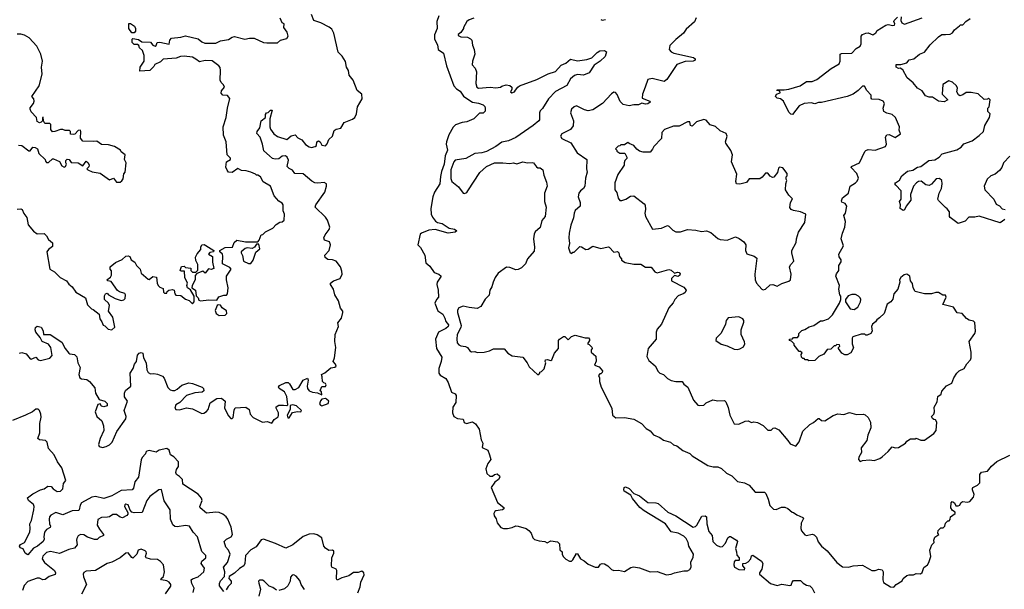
# Model space of a CAD drawing. Extents: x 2380107 to 2585170, y 384273 to 546161.
# Tile 7 of 256: x 2392375 to 2400810, y 457055 to 461931. Entities that reach past the tile are written whole.
import ezdxf

# ---------------------------------------------------------------- set-up
doc = ezdxf.new("R2010")
doc.units = 0

msp = doc.modelspace()

# ---------------------------------------------------------------- linework, layer by layer
at = {"layer": '0CON05XD'}
for points in [[(2393064.4, 458345.6), (2393050, 458295), (2393056.4, 458276.4), (2393085, 458270), (2393115, 458276), (2393145, 458290.8), (2393168.1, 458315), (2393207.8, 458405), (2393284, 458515), (2393286.2, 458535), (2393270.8, 458585), (2393297.5, 458665), (2393273.5, 458703.5), (2393271.8, 458735), (2393282.6, 458757.4), (2393327.5, 458795), (2393322.2, 458905), (2393348.6, 458945), (2393358.9, 458981.1), (2393375.8, 459005), (2393385, 459060), (2393397.5, 459075), (2393415, 459083.3), (2393430, 459075), (2393436.7, 459035), (2393458.8, 458995), (2393464.6, 458935), (2393475, 458910.8), (2393495, 458900), (2393525, 458902.5), (2393555, 458896), (2393598.5, 458878.5), (2393611.7, 458861.7), (2393645, 458783.3), (2393663.6, 458763.6), (2393685, 458755.8), (2393705, 458757.5), (2393725, 458767.5), (2393765, 458803.8), (2393825, 458821.2), (2393855, 458816), (2393939.2, 458785), (2393949.2, 458775), (2393953.3, 458755), (2393938, 458742), (2393875, 458736.2), (2393805, 458713.8), (2393747.3, 458652.7), (2393712.5, 458635), (2393703.3, 458605), (2393714.2, 458594.2), (2393745, 458592), (2393805, 458608), (2393855, 458599.2), (2393935, 458560.8), (2393953.9, 458563.9), (2393975, 458576.2), (2393990, 458595), (2394008.3, 458651.7), (2394065, 458687.1), (2394105, 458691.2), (2394136.2, 458665), (2394130.6, 458605), (2394165, 458540), (2394185, 458517.5), (2394195, 458517.5), (2394203.6, 458526.4), (2394211.7, 458588.3), (2394221.7, 458608.3), (2394313.6, 458613.6), (2394342.5, 458595), (2394348.8, 458555), (2394375, 458526), (2394455, 458486.2), (2394495, 458491.2), (2394535, 458476.7), (2394555, 458507.5), (2394588.8, 458531.2), (2394593.3, 458545), (2394593.8, 458565), (2394572.5, 458605), (2394571.7, 458618.3), (2394595, 458632), (2394635, 458630), (2394665, 458627.5), (2394672.5, 458635), (2394663.5, 458705), (2394645, 458744), (2394597.5, 458775), (2394593.6, 458786.4), (2394601.7, 458798.3), (2394654.2, 458825.8), (2394675, 458824), (2394687.5, 458815), (2394715, 458765.8), (2394735, 458764.4), (2394766.2, 458783.8), (2394803.3, 458845), (2394841.7, 458861.7), (2394847.5, 458845), (2394838.8, 458795), (2394841.2, 458775), (2394853.8, 458755), (2394885, 458741.2), (2394926.7, 458736.7), (2394965, 458720), (2394960, 458745), (2394950, 458755), (2394960, 458785), (2394965, 458790), (2394995, 458790), (2395000, 458805), (2394996.4, 458816.4), (2394981.7, 458821.7), (2394970, 458835), (2394967.5, 458875), (2394960, 458895), (2394990.7, 458909.3), (2395039.3, 458950.7), (2395075, 458956.7), (2395086.7, 458965), (2395082, 458982), (2395060, 459005), (2395073, 459037), (2395084, 459125), (2395076.1, 459176.1), (2395078, 459235), (2395106.1, 459303.9), (2395101.2, 459335), (2395132.5, 459375), (2395143.3, 459425), (2395142.5, 459435), (2395122.5, 459462.5), (2395105.8, 459525), (2395073.8, 459575), (2395063, 459623), (2395038.8, 459665), (2395036.7, 459675), (2395063.3, 459695), (2395120, 459715), (2395136.6, 459753.4), (2395135, 459777.5), (2395124.4, 459814.4), (2395085, 459864.2), (2395054.1, 459875.9), (2395015, 459877.5), (2394990.8, 459895), (2394988.8, 459915), (2395025.7, 459955), (2395038.1, 460005), (2395028.8, 460028.8), (2394986.7, 460045), (2394982, 460065), (2394991.4, 460088.6), (2395027.1, 460135), (2395031.9, 460155), (2395010.9, 460215), (2394995, 460240.6), (2394907.8, 460325), (2394911.5, 460345), (2394988.1, 460455), (2395004, 460505), (2395003.8, 460525), (2394985, 460537.5), (2394928.1, 460531.9), (2394905, 460535.6), (2394878.6, 460548.6), (2394805, 460610.5), (2394733.3, 460615), (2394713.2, 460643.2), (2394685, 460657.1), (2394667.5, 460675), (2394678.3, 460728.3), (2394666.7, 460755), (2394652.5, 460765), (2394625, 460763.8), (2394595, 460738.8), (2394565, 460736), (2394541.7, 460741.7), (2394516.4, 460766.4), (2394467.7, 460807.7), (2394456.4, 460866.4), (2394435.9, 460925.9), (2394407, 460957), (2394410, 460975), (2394431.2, 461005), (2394443.8, 461065), (2394480, 461095), (2394480.7, 461119.3), (2394490, 461135), (2394502.5, 461137.5), (2394525, 461157.5), (2394537, 461157), (2394518.3, 461081.7), (2394518.8, 461015), (2394523.8, 460995), (2394553.8, 460955), (2394582.6, 460932.6), (2394663.6, 460906.4), (2394701.7, 460938.3), (2394734.3, 460944.3), (2394759.4, 460919.4), (2394791.4, 460901.4), (2394822.6, 460862.6), (2394855, 460842.5), (2394875, 460838), (2394907.5, 460845), (2394916.7, 460855), (2394920, 460885), (2394935, 460893.8), (2394950, 460885), (2394965, 460857.5), (2394995, 460852.5), (2395010.7, 460869.3), (2395023.2, 460906.8), (2395054, 460935), (2395068.3, 460981.7), (2395085, 460993.3), (2395126.1, 461003.9), (2395155, 461050), (2395225, 461078.8), (2395246.7, 461095), (2395261.2, 461125), (2395268, 461185), (2395310, 461255), (2395305, 461292.5), (2395266, 461325), (2395232.5, 461415), (2395196.7, 461456.7), (2395191.2, 461495), (2395175.9, 461525.9), (2395165, 461572.5), (2395138.8, 461618.8), (2395104.1, 461654.1), (2395065.6, 461815), (2395050, 461850), (2395027.5, 461867.5), (2394955, 461903.3), (2394895, 461924), (2394874.6, 461975)], [(2392355, 460310), (2392385, 460312.5), (2392397.5, 460305), (2392411.7, 460271.7), (2392436.8, 460236.8), (2392448.8, 460175), (2392495, 460120), (2392525, 460097.5), (2392585, 460100), (2392605, 460080), (2392620.7, 460050.7), (2392655, 460020), (2392655, 459990), (2392622.5, 459965), (2392607.5, 459945), (2392633.3, 459795), (2392674.1, 459774.1), (2392722.5, 459725), (2392775, 459696.7), (2392795, 459667.5), (2392824.1, 459644.1), (2392855, 459597.5), (2392939.3, 459549.3), (2392955, 459490), (2392990, 459455), (2393005, 459450), (2393055, 459410), (2393061.2, 459371.2), (2393080, 459345), (2393090, 459315), (2393105, 459310), (2393133, 459283), (2393165, 459277.5), (2393191.7, 459298.3), (2393173.3, 459385), (2393137.5, 459435), (2393143.3, 459485), (2393136.7, 459505), (2393102.5, 459535), (2393103, 459567), (2393110, 459585), (2393125, 459590), (2393137, 459577), (2393193.9, 459543.9), (2393245, 459526.7), (2393266.1, 459533.9), (2393277.5, 459545), (2393282.5, 459575), (2393275, 459587.5), (2393231.2, 459601.2), (2393213.6, 459613.6), (2393159.3, 459689.3), (2393130, 459695), (2393122.5, 459705), (2393153, 459727), (2393162.5, 459745), (2393161.7, 459781.7), (2393150, 459795), (2393150, 459815), (2393195, 459852.5), (2393253, 459877), (2393285, 459907.5), (2393305, 459910), (2393317.5, 459905), (2393330, 459875), (2393362.5, 459855), (2393376.4, 459826.4), (2393407.5, 459795), (2393415, 459760), (2393475, 459710), (2393485, 459707.5), (2393515, 459732.5), (2393546.4, 459726.4), (2393552.5, 459675), (2393562.5, 459655), (2393575, 459642.5), (2393605, 459630), (2393608.3, 459598.3), (2393615, 459590), (2393635, 459590), (2393640, 459605), (2393653, 459617), (2393685, 459622.5), (2393697.5, 459615), (2393703, 459583), (2393711.7, 459571.7), (2393755, 459570), (2393795, 459540), (2393828.3, 459528.3), (2393855, 459500), (2393870, 459515), (2393870, 459565), (2393838.3, 459618.3), (2393812.5, 459635), (2393807.5, 459655), (2393813.3, 459675), (2393791.2, 459725), (2393788.3, 459778.3), (2393758.3, 459778.3), (2393750, 459785), (2393761.7, 459818.3), (2393785, 459820), (2393795, 459810), (2393840, 459805), (2393840, 459785), (2393855, 459770), (2393885, 459770), (2393895, 459780), (2393900, 459785), (2393902.5, 459835), (2393885, 459870), (2393880.7, 459899.3), (2393895, 459927.5), (2393927, 459963), (2393927.5, 459985), (2393937, 460003), (2393955, 460006.2), (2393969.5, 459999.5), (2394037.5, 459955), (2394037, 459943), (2394003, 459937), (2393992.5, 459925), (2394027.5, 459905), (2394027.5, 459855), (2394038.3, 459801.7), (2394015, 459792.5), (2393993, 459797), (2393965, 459760), (2393945, 459777.5), (2393891.7, 459758.3), (2393878.3, 459741.7), (2393877.5, 459705), (2393852.5, 459655), (2393850, 459635), (2393882.5, 459615), (2393888.3, 459568.3), (2393905, 459550), (2393910.7, 459530.7), (2393923.6, 459523.6), (2393995, 459532.5), (2394065, 459530), (2394081.2, 459558.8), (2394125, 459573.3), (2394148.3, 459571.7), (2394156.7, 459585), (2394160, 459635), (2394146.2, 459705), (2394146.7, 459735), (2394186.7, 459795), (2394175, 459810), (2394111.7, 459841.7), (2394116.4, 459906.4), (2394112.5, 459925), (2394090, 459945), (2394090, 459955), (2394135, 459980), (2394197, 459983), (2394212.5, 460025), (2394235, 460042.5), (2394308.3, 460028.3), (2394415, 460030), (2394426.7, 460043.3), (2394445, 460090), (2394458.3, 460091.7), (2394480, 460115), (2394543, 460147), (2394571.7, 460178.3), (2394605, 460197.5), (2394625, 460200), (2394640, 460215), (2394642.5, 460265), (2394632.5, 460295), (2394632.5, 460345), (2394625, 460360), (2394595, 460377.5), (2394555, 460422.5), (2394522.5, 460505), (2394462.3, 460542.3), (2394437.5, 460585), (2394415, 460600), (2394405, 460600), (2394395, 460610), (2394356.4, 460626.4), (2394315, 460637.5), (2394275, 460640), (2394245, 460657.5), (2394195, 460622.5), (2394165, 460626.7), (2394151.7, 460641.7), (2394141.7, 460668.3), (2394146.7, 460713.3), (2394180, 460735), (2394180, 460745), (2394153.3, 460773.3), (2394143, 460887), (2394122.3, 460942.3), (2394118.6, 461015), (2394144.3, 461095), (2394155.7, 461174.3), (2394176.4, 461256.4), (2394155, 461283.3), (2394115, 461286.2), (2394101.7, 461301.7), (2394105, 461322.5), (2394130, 461355), (2394120, 461375), (2394100, 461395), (2394093.3, 461415), (2394096.7, 461495), (2394091.7, 461521.7), (2394082.5, 461535), (2394025, 461578.8), (2393965, 461581.2), (2393915, 461570), (2393885, 461593.8), (2393855, 461610), (2393785, 461618), (2393753.6, 461616.4), (2393715, 461601.2), (2393605, 461592.5), (2393580.7, 461569.3), (2393533.6, 461546.4), (2393525, 461530), (2393490, 461495), (2393405, 461490), (2393407.5, 461525), (2393442.5, 461575), (2393442.5, 461625), (2393427, 461667), (2393401.7, 461691.7), (2393395, 461710), (2393385, 461720), (2393355, 461720), (2393340, 461735), (2393340, 461765), (2393345, 461770), (2393391.7, 461761.7), (2393420.7, 461740.7), (2393495, 461740), (2393515, 461712.5), (2393535, 461703.3), (2393545, 461710), (2393553.8, 461736.2), (2393575, 461738.8), (2393655, 461722.5), (2393661.2, 461755), (2393675, 461772.5), (2393755, 461781.2), (2393795, 461793.8), (2393905, 461768), (2393935, 461742), (2393961.7, 461731.7), (2394055, 461730), (2394095, 461750.6), (2394165, 461761.9), (2394195, 461782.2), (2394215, 461787.5), (2394305, 461765.7), (2394344.3, 461774.3), (2394385, 461774), (2394465, 461737.5), (2394492.3, 461732.3), (2394585, 461733.8), (2394610, 461755), (2394665, 461770), (2394675, 461790), (2394666.2, 461825), (2394637.5, 461865), (2394640, 461895), (2394623.9, 461903.9), (2394606.7, 461945)], [(2393355, 461820), (2393335, 461820), (2393310, 461855), (2393311.7, 461898.3), (2393325, 461900), (2393357.5, 461875), (2393366.2, 461855), (2393366.7, 461833.3), (2393355, 461820)], [(2395964.5, 461965), (2395949.5, 461915), (2395952.5, 461855), (2395928.8, 461801.2), (2395927.5, 461765), (2395954, 461715), (2395959.2, 461675), (2396006, 461645), (2396030.8, 461535), (2396094.4, 461364.4), (2396118.3, 461338.3), (2396149.3, 461319.3), (2396177.9, 461277.9), (2396215, 461250), (2396255, 461224.2), (2396306.1, 461216.1), (2396345, 461202.5), (2396358.8, 461188.8), (2396362.5, 461175), (2396361.7, 461148.3), (2396345, 461130), (2396315, 461130), (2396265, 461083.3), (2396205, 461056.2), (2396165, 461051.2), (2396108.3, 461031.7), (2396087.9, 461012.1), (2396051.1, 460945), (2396032.2, 460885), (2396030, 460865), (2396040.5, 460815), (2396020.9, 460765), (2396011.8, 460695), (2395987.4, 460632.6), (2395981.2, 460588.8), (2395973.3, 460526.7), (2395929.4, 460455), (2395914.6, 460415.4), (2395896.7, 460315), (2395900, 460265), (2395910.4, 460240.4), (2395936.9, 460206.9), (2395955.6, 460195.6), (2395995, 460185.8), (2396055, 460146.2), (2396098.8, 460138.8), (2396120, 460125), (2396105, 460113.3), (2396045, 460103.8), (2395935, 460136), (2395879.5, 460130.5), (2395817.5, 460105), (2395806.7, 460095), (2395786.7, 460005), (2395809.7, 459979.7), (2395845.7, 459915), (2395855, 459850), (2395890, 459820), (2395925.8, 459765.8), (2395965, 459754), (2395986.7, 459735), (2395951.1, 459685), (2395948.5, 459665), (2395961.5, 459615), (2395963.8, 459556.2), (2395944.5, 459535.5), (2395932.7, 459505), (2395957.4, 459437.4), (2396000.6, 459410.6), (2396016.4, 459376.4), (2396025, 459346.2), (2396048.1, 459318.1), (2396046.9, 459305), (2396025, 459286.5), (2395962.9, 459257.1), (2395938.2, 459195), (2395945.5, 459115), (2395991.9, 459041.9), (2395987.2, 459005), (2395965.8, 458945), (2395967.3, 458905), (2395978.6, 458888.6), (2396025, 458860.5), (2396044.7, 458825), (2396073.4, 458743.4), (2396106.9, 458726.9), (2396115.3, 458715.3), (2396111.5, 458655), (2396084.6, 458615), (2396082.7, 458565), (2396093, 458533), (2396125, 458515.8), (2396175, 458510), (2396183.6, 458483.6), (2396203.6, 458473.6), (2396255, 458487.5), (2396281.2, 458471.2), (2396310, 458425), (2396328.8, 458335), (2396342.5, 458305), (2396338.3, 458268.3), (2396386.7, 458245), (2396401.2, 458205), (2396410, 458165), (2396385, 458132.5), (2396368.8, 458085), (2396377.5, 458045), (2396404.2, 458024.2), (2396425, 458022.5), (2396441.7, 458038.3), (2396465, 458043.8), (2396486, 458025), (2396487.5, 458015), (2396477.5, 457995), (2396446.8, 457973.2), (2396414.3, 457925), (2396468.6, 457798.6), (2396523.3, 457755), (2396523.3, 457745), (2396512.5, 457735), (2396455, 457726), (2396445, 457721.2), (2396436, 457705), (2396438.8, 457685), (2396457.7, 457657.7), (2396466.2, 457625), (2396496.7, 457585), (2396520, 457575), (2396554.2, 457574.2), (2396595, 457582.5), (2396625, 457598), (2396645, 457595.7), (2396713.9, 457573.9), (2396737.3, 457557.3), (2396756.7, 457535), (2396770, 457495), (2396785, 457482.5), (2396825, 457469.2), (2396875, 457463.8), (2396895, 457453.3), (2396925, 457470), (2396981.7, 457461.7), (2397000, 457445), (2397003, 457393), (2397022.5, 457375), (2397022, 457355), (2397030, 457335), (2397055, 457312), (2397085, 457296.2), (2397103.3, 457296.7), (2397113.9, 457306.1), (2397145, 457360), (2397155, 457357.5), (2397180, 457315), (2397209.7, 457299.7), (2397245, 457270), (2397305, 457243.3), (2397335, 457244), (2397350, 457270), (2397365, 457276.2), (2397385, 457273.8), (2397413.8, 457255), (2397445.5, 457225.5), (2397465, 457217.1), (2397505, 457217.5), (2397555, 457208), (2397609.3, 457240.7), (2397633.9, 457246.1), (2397685, 457239.2), (2397776.1, 457203.9), (2397835, 457207.5), (2397915, 457180), (2397956.4, 457183.6), (2397985, 457196.7), (2398065, 457212.5), (2398096.4, 457213.6), (2398116.4, 457223.6), (2398127.5, 457245), (2398123.6, 457286.4), (2398145, 457330), (2398146.7, 457355), (2398106.7, 457425), (2398101.2, 457455), (2398085, 457490), (2398065, 457508.8), (2398017.5, 457535), (2397955, 457547.5), (2397907.5, 457615), (2397725, 457726.2), (2397688.8, 457755), (2397625, 457833.3), (2397610, 457860), (2397554.2, 457894.2), (2397550, 457905), (2397553, 457927), (2397565, 457932.5), (2397595, 457916.7), (2397637.5, 457875), (2397666.2, 457863.8), (2397685.4, 457855.4), (2397755, 457798), (2397825, 457796.2), (2397845, 457788.8), (2397926.4, 457716.4), (2397995, 457684), (2398145, 457587.5), (2398165, 457592), (2398175.6, 457604.4), (2398218.3, 457681.7), (2398247.5, 457685), (2398258.8, 457675), (2398261.2, 457615), (2398280, 457550), (2398307.5, 457515), (2398314.1, 457464.1), (2398345, 457433.3), (2398375, 457417.5), (2398395, 457422.5), (2398420.5, 457449.5), (2398442.5, 457495), (2398455, 457506.7), (2398465, 457506.7), (2398515, 457476.7), (2398523.3, 457465), (2398506, 457405), (2398516.7, 457375), (2398518.3, 457348.3), (2398540, 457325), (2398540, 457305), (2398535, 457300), (2398505, 457300), (2398495, 457290), (2398492.5, 457265), (2398500, 457245), (2398535, 457223.3), (2398585, 457222.5), (2398587.5, 457235), (2398570, 457255), (2398570, 457275), (2398595, 457277.5), (2398615, 457290), (2398638.8, 457315), (2398645, 457340), (2398657, 457347), (2398730, 457295), (2398742.5, 457275), (2398731.7, 457228.3), (2398712.5, 457195), (2398713.8, 457185), (2398807.5, 457105), (2398865, 457088), (2398905, 457100), (2398973, 457087), (2398985, 457090), (2398993, 457117), (2399005, 457130), (2399065, 457130), (2399086.4, 457106.4), (2399115, 457090), (2399145, 457083.3), (2399165, 457063.3), (2399183.8, 457025)], [(2396265, 461945.8), (2396225, 461931.2), (2396206.7, 461915), (2396177.5, 461865), (2396177.5, 461855), (2396155, 461822.5), (2396132.5, 461805), (2396132.5, 461795), (2396155, 461783.8), (2396211.7, 461781.7), (2396238.3, 461768.3), (2396250, 461755), (2396254.1, 461714.1), (2396270, 461675), (2396274, 461635), (2396253.3, 461575), (2396252.5, 461545), (2396276.1, 461516.1), (2396289.2, 461485), (2396281.5, 461385), (2396292.4, 461352.4), (2396305, 461344.4), (2396405, 461352.5), (2396455, 461348.8), (2396495, 461353.8), (2396506.4, 461363.6), (2396543, 461373), (2396575, 461367.5), (2396590, 461355), (2396592.5, 461335), (2396580, 461315), (2396590, 461305), (2396615, 461313.3), (2396623, 461327), (2396642.5, 461355), (2396656.1, 461363.9), (2396805, 461419.2), (2396902.4, 461467.6), (2396965, 461486.9), (2397015, 461540.8), (2397055, 461559.2), (2397095, 461592), (2397155, 461580), (2397235, 461590), (2397275.4, 461604.6), (2397320.9, 461649.1), (2397345, 461664.2), (2397386.2, 461666.2), (2397402.5, 461655), (2397390, 461615), (2397348.8, 461575), (2397297.9, 461542.1), (2397253, 461477), (2397205, 461457.5), (2397155, 461462.9), (2397126.8, 461453.2), (2397094.2, 461425), (2397061.7, 461368.3), (2396965, 461317.5), (2396906.2, 461255), (2396855, 461170), (2396835, 461150), (2396827.5, 461135), (2396827.5, 461075), (2396822.5, 461065), (2396774, 461026), (2396625, 460922), (2396562.5, 460895), (2396507, 460883), (2396454.4, 460845.6), (2396375, 460804.2), (2396335, 460792), (2396274.2, 460785.8), (2396197, 460743), (2396105, 460728), (2396093.5, 460715), (2396068.5, 460645), (2396067.9, 460572.1), (2396077.1, 460545), (2396135, 460500), (2396175, 460447.5), (2396185, 460443.3), (2396205, 460453.3), (2396215, 460466.7), (2396315.8, 460624.2), (2396375, 460673.8), (2396442.5, 460705), (2396515, 460707.1), (2396575, 460700), (2396605, 460706.2), (2396635, 460697.5), (2396685, 460715.8), (2396725, 460706.2), (2396765, 460710), (2396777.5, 460705), (2396801.7, 460671.7), (2396815, 460663.3), (2396835, 460662.5), (2396856.7, 460645), (2396865, 460600), (2396889.3, 460539.3), (2396892.5, 460505), (2396871.2, 460445), (2396870, 460375), (2396886.2, 460325), (2396877.5, 460245), (2396848.3, 460211.7), (2396835, 460152.5), (2396792.5, 460115), (2396783.3, 460095), (2396776.7, 460055), (2396786.7, 459985), (2396781.7, 459948.3), (2396726.7, 459885), (2396708.8, 459841.2), (2396675, 459807.5), (2396645, 459793.3), (2396625, 459791.2), (2396575, 459810), (2396545, 459812), (2396475, 459760), (2396448.6, 459725), (2396430, 459685), (2396421.2, 459645), (2396403.8, 459615), (2396397.7, 459572.3), (2396361.7, 459538.3), (2396325, 459476.7), (2396295, 459460), (2396225, 459466), (2396175, 459478), (2396137.5, 459465), (2396126.7, 459445), (2396126, 459425), (2396156.8, 459313.2), (2396154.3, 459295), (2396124.3, 459235), (2396118.8, 459195), (2396123.3, 459165), (2396138.3, 459148.3), (2396155, 459138.8), (2396195, 459133.3), (2396212.5, 459125), (2396232.5, 459095), (2396245, 459086.7), (2396275, 459090), (2396295, 459082.5), (2396355, 459083.8), (2396400, 459095), (2396435, 459112.5), (2396525, 459113.3), (2396556.1, 459076.1), (2396593, 459053), (2396685, 459042.5), (2396723.6, 458993.6), (2396740.7, 458960.7), (2396815, 458890), (2396830, 458905), (2396830, 458915), (2396845, 458920), (2396867, 458943), (2396882.5, 458995), (2396877.5, 459005), (2396880.7, 459019.3), (2396895, 459022.5), (2396925, 459012.5), (2396935, 459020), (2396957.5, 459075), (2396990, 459115), (2396990, 459185), (2397000, 459195), (2397035, 459220), (2397045, 459220), (2397075, 459190), (2397101.7, 459218.3), (2397135, 459230), (2397218.3, 459208.3), (2397247, 459207), (2397257, 459197), (2397257.5, 459185), (2397240, 459155), (2397255, 459150), (2397277, 459127), (2397280, 459115), (2397270, 459105), (2397270, 459085), (2397311.7, 459051.7), (2397313, 459007), (2397300, 458975), (2397339.3, 458959.3), (2397366.7, 458925), (2397365, 458910), (2397355, 458900), (2397345, 458900), (2397332.5, 458885), (2397342.5, 458865), (2397343.6, 458833.6), (2397356, 458785), (2397447.5, 458605), (2397452.5, 458545), (2397483.3, 458523.3)], [(2398171.7, 461948.3), (2398156.4, 461913.6), (2398085, 461850), (2398063, 461817), (2397995, 461762.5), (2397945, 461710), (2397940, 461675), (2397957, 461657), (2397980, 461645), (2398146.6, 461606.6), (2398162, 461595), (2398162, 461585), (2398144.4, 461575.6), (2398075, 461572.5), (2398005, 461547.5), (2397919.3, 461420.7), (2397895, 461402.5), (2397793, 461427), (2397755, 461420), (2397732.5, 461355), (2397710, 461295), (2397708.3, 461258.3), (2397773.3, 461235), (2397775.8, 461225), (2397755, 461211.9), (2397735, 461208.6), (2397705, 461217.5), (2397675, 461201.1), (2397635, 461203.1), (2397595, 461192.9), (2397545.9, 461205.9), (2397520, 461230), (2397495, 461290), (2397478.3, 461308.3), (2397465, 461310), (2397444.1, 461295.9), (2397366.7, 461215), (2397285, 461158.8), (2397245, 461151.2), (2397215, 461158.8), (2397145, 461193.3), (2397125, 461186.7), (2397101.2, 461165), (2397093.8, 461135), (2397118.8, 461065), (2397117.7, 461022.3), (2397095, 460990), (2397020, 460955), (2397007.5, 460935), (2397020, 460915), (2397098, 460878), (2397152.3, 460792.3), (2397233.3, 460735), (2397230, 460655), (2397236.7, 460625), (2397221.4, 460575), (2397215.9, 460505.9), (2397205, 460486.2), (2397180, 460465)], [(2397180, 460465), (2397165.8, 460445), (2397159.2, 460415), (2397176.2, 460365), (2397176, 460335), (2397135, 460297.5), (2397124.2, 460275.8), (2397120, 460235), (2397097.3, 460172.7), (2397082.5, 460105), (2397079.2, 460065), (2397086.2, 460015), (2397077, 459977), (2397090, 459935), (2397105, 459930), (2397115, 459940), (2397125, 459940), (2397175, 459988.8), (2397188, 459988), (2397225, 459963.3), (2397245, 459966.7), (2397285, 459992.5), (2397355, 459972.5), (2397416.1, 459986.1), (2397425, 459983.3), (2397465, 459940), (2397496.4, 459946.4), (2397506.7, 459935), (2397513, 459903), (2397530, 459885), (2397531.7, 459871.7), (2397563, 459853), (2397635, 459837.5), (2397695, 459837.5), (2397735, 459812.5), (2397785, 459812.5), (2397815, 459772.5), (2397835, 459763.3), (2397935, 459792.5), (2397955, 459787.5), (2397985, 459760), (2398010.7, 459769.3), (2398025, 459766.7), (2398032.5, 459755), (2398030, 459745), (2398015, 459732.5), (2397985, 459740), (2397960, 459715), (2397960, 459695), (2398065, 459642.5), (2398083.8, 459615), (2398076.2, 459595), (2398065, 459586.2), (2398015, 459567.5), (2397987.5, 459535), (2397973.3, 459506.7), (2397937.5, 459465), (2397872.5, 459325), (2397837.3, 459282.7), (2397828, 459255), (2397827.5, 459195), (2397758.8, 459115), (2397747, 459047), (2397765, 459012.5), (2397819.3, 458969.3), (2397845, 458920), (2397860, 458905), (2397890, 458895), (2397925, 458860), (2397955, 458842.5), (2397995, 458832.5), (2398050, 458835), (2398065, 458810), (2398100, 458785), (2398147.5, 458675), (2398185, 458632.5), (2398195, 458627.5), (2398235, 458632.5), (2398255, 458652.5), (2398313.6, 458676.4), (2398355, 458667.5), (2398411.7, 458671.7), (2398425, 458660), (2398445, 458610), (2398460, 458545), (2398495, 458472.5), (2398535, 458467.5), (2398590, 458495), (2398615, 458497.5), (2398645, 458482.5), (2398665, 458487.5), (2398695, 458482.5), (2398745, 458457.5), (2398785, 458417.5), (2398811.7, 458418.3), (2398830, 458435), (2398845, 458437.5), (2398879.5, 458419.5), (2398955, 458330), (2398975, 458300), (2399025, 458280), (2399051.7, 458318.3), (2399085, 458410), (2399143.6, 458466.4), (2399175, 458482.5), (2399215, 458517.5), (2399225, 458516.7), (2399245, 458500), (2399273, 458497), (2399345, 458543.3), (2399385, 458557.5), (2399435, 458550), (2399485, 458568), (2399545, 458552.5), (2399605, 458553.3), (2399618.3, 458548.3), (2399642.5, 458525), (2399662.5, 458485), (2399667, 458437), (2399642, 458375), (2399632, 458328), (2399582.5, 458265), (2399587.5, 458225), (2399562.5, 458185), (2399560, 458165), (2399575, 458150), (2399595, 458157.5), (2399655, 458162.5), (2399695, 458157.5), (2399745, 458173.3), (2399765, 458187.5), (2399816.4, 458233.6), (2399850, 458275), (2399876.4, 458266.4), (2399905, 458270), (2399963, 458307), (2399975, 458322.5), (2400005, 458342.5), (2400047.5, 458342.5), (2400055, 458347.5), (2400095, 458332.5), (2400125, 458332.5), (2400205, 458390), (2400227.5, 458415), (2400232.5, 458485), (2400220, 458505), (2400205, 458507.5), (2400195, 458517.5), (2400187.5, 458535), (2400207.5, 458555), (2400212.5, 458575), (2400210, 458615), (2400235, 458660), (2400240, 458705), (2400270, 458725), (2400275, 458750), (2400315, 458797.5), (2400359.3, 458820.7), (2400376.7, 458865), (2400403.3, 458905), (2400424.2, 458925.8), (2400465.9, 458944.1), (2400488.8, 458985), (2400520.7, 459019.3), (2400526.2, 459035), (2400526.7, 459085), (2400508.8, 459175), (2400556.4, 459243.6), (2400562.5, 459265), (2400557.5, 459337.5), (2400545, 459350), (2400508.3, 459358.3), (2400485, 459372.5), (2400450, 459415), (2400405, 459422.5), (2400375, 459470), (2400283.6, 459493.6), (2400312.5, 459555), (2400305, 459572.5), (2400283, 459573), (2400246.1, 459596.1), (2400223.9, 459596.1), (2400185, 459583.3), (2400125.9, 459584.1), (2400047.5, 459605), (2400030, 459635), (2400023.6, 459673.6), (2400007.5, 459695), (2400000, 459735), (2399975, 459752.5), (2399953, 459747), (2399922.5, 459725), (2399913.3, 459705), (2399916.4, 459683.6), (2399896.7, 459625), (2399863.3, 459585), (2399855, 459537.5), (2399837.5, 459515), (2399807.5, 459495), (2399780, 459415), (2399741.7, 459378.3), (2399717, 459363), (2399706.4, 459343.6), (2399680, 459325), (2399672.5, 459305), (2399677.5, 459265), (2399667.5, 459245), (2399635, 459230), (2399625, 459230), (2399615, 459240), (2399585, 459240), (2399513.3, 459216.7), (2399507.5, 459205), (2399507.5, 459155), (2399517, 459123), (2399495, 459080), (2399465, 459062.5), (2399445, 459062.5), (2399417, 459077), (2399390, 459115), (2399390, 459125), (2399400, 459135), (2399398.3, 459148.3), (2399375, 459150), (2399365, 459140), (2399351.7, 459138.3), (2399325, 459110), (2399293.3, 459106.7), (2399263, 459067), (2399221.7, 459048.3), (2399186.1, 459013.9), (2399135, 459010), (2399125, 459020), (2399105, 459020), (2399095, 459030), (2399085, 459030), (2399071.7, 459041.7), (2399070, 459065), (2399078.3, 459078.3), (2399065, 459090), (2399051.7, 459091.7), (2399010, 459145), (2399010, 459155), (2398988.3, 459178.3), (2398970, 459185), (2398970, 459195), (2398995, 459200), (2399005, 459210), (2399038.3, 459211.7), (2399050, 459225), (2399050, 459245), (2399075, 459270), (2399101.7, 459278.3), (2399138.3, 459301.7), (2399177, 459313), (2399235, 459352.5), (2399255, 459352.5), (2399305, 459370), (2399337.5, 459405), (2399397.5, 459505), (2399410, 459535), (2399410, 459565), (2399400, 459575), (2399392.5, 459625), (2399397.5, 459655), (2399367.5, 459735), (2399372.5, 459755), (2399392.5, 459785), (2399393.6, 459826.4), (2399411.7, 459858.3), (2399412.5, 459875), (2399395, 459900), (2399392.5, 459925), (2399431.2, 459995), (2399411.2, 460055), (2399423.3, 460103.3), (2399444.4, 460155), (2399448.6, 460205), (2399436.7, 460255), (2399448.8, 460275), (2399460, 460335), (2399446.6, 460356.6), (2399419.3, 460369.3), (2399415, 460380), (2399425, 460407.5), (2399476, 460445), (2399488.8, 460505), (2399535.5, 460534.5), (2399549.7, 460550.3), (2399560, 460575), (2399547.5, 460615), (2399496.7, 460665), (2399500, 460675), (2399568.8, 460705), (2399615, 460802.5), (2399625, 460811.2), (2399645, 460819.2), (2399705, 460812.9), (2399793.3, 460845), (2399802, 460865), (2399792.9, 460925), (2399805, 460946.7), (2399825, 460948.8), (2399875, 460922.5), (2399920, 460955), (2399910, 460985), (2399912.5, 461015), (2399877.5, 461095), (2399850.7, 461120.7), (2399805, 461131.2), (2399777.5, 461145), (2399773.3, 461175), (2399782.5, 461215), (2399772.5, 461235), (2399738.3, 461248.3), (2399675, 461250), (2399668.3, 461258.3), (2399670, 461285), (2399632.5, 461325), (2399611.7, 461361.7), (2399595, 461362.5), (2399556.7, 461325), (2399516.1, 461293.9), (2399465, 461273.3), (2399245, 461223.8), (2399217, 461223), (2399188.3, 461211.7), (2399155, 461218.8), (2399095, 461213.3), (2399052.5, 461195), (2398995, 461120), (2398981.7, 461121.7), (2398965, 461140), (2398917.5, 461235), (2398893.9, 461253.9), (2398865, 461260), (2398850, 461275), (2398857.5, 461292.5), (2398890, 461305), (2398888.3, 461318.3), (2398860, 461325), (2398865, 461330), (2398925, 461330), (2398965, 461337.5), (2399060, 461365), (2399115, 461402.5), (2399165, 461403.3), (2399205, 461418.8), (2399327.7, 461512.3), (2399395, 461553.3), (2399403.8, 461575), (2399403.3, 461636.7), (2399416.7, 461643.3), (2399505, 461646), (2399540, 461685), (2399573.9, 461706.1), (2399583.8, 461725), (2399585, 461790), (2399595, 461803.3), (2399622.7, 461817.3), (2399645, 461820), (2399685, 461802.5), (2399708.3, 461818.3), (2399721.7, 461838.3), (2399795, 461883.8), (2399815, 461890), (2399855, 461881.2), (2399870, 461885), (2399872.5, 461895), (2399863.3, 461915), (2399866.7, 461925), (2399895, 461953.3)], [(2397353, 461933), (2397365, 461927.5), (2397395, 461933.3)], [(2400815, 460220), (2400775, 460192.5), (2400595, 460250), (2400558.8, 460241.2), (2400505, 460240), (2400473.6, 460206.4), (2400415, 460186.2), (2400345, 460237.5), (2400340, 460245), (2400340, 460285), (2400321.7, 460311.7), (2400305, 460323.8), (2400245, 460382.5), (2400240, 460395), (2400253.3, 460445), (2400273.3, 460485), (2400278.8, 460525), (2400273.6, 460553.6), (2400255, 460572.5), (2400225, 460567.5), (2400186.6, 460523.4), (2400165, 460511.9), (2400137.5, 460517.5), (2400097.9, 460547.9), (2400075, 460545.7), (2400058.8, 460535), (2400032.5, 460505), (2400005.8, 460435), (2400010, 460385), (2399968, 460335), (2399955, 460302.5), (2399945, 460297.5), (2399917.5, 460315), (2399921.2, 460345), (2399913.3, 460375), (2399926.7, 460395), (2399926, 460465), (2399880, 460515), (2399873.3, 460525), (2399876.7, 460535), (2399911.7, 460558.3), (2399933.3, 460595), (2399980, 460635), (2400027.3, 460642.7), (2400065, 460668.8), (2400095.9, 460674.1), (2400164.6, 460725.4), (2400215, 460731.2), (2400252.5, 460755), (2400276.4, 460783.6), (2400403.9, 460816.1), (2400439.5, 460840.5), (2400462.7, 460867.3), (2400535, 460894.3), (2400595, 460938.8), (2400631.2, 460975), (2400643.3, 461026.7), (2400683.3, 461095), (2400690, 461125), (2400670, 461145), (2400670, 461175), (2400680, 461185), (2400690, 461245), (2400675, 461260), (2400665, 461250), (2400638.3, 461248.3), (2400585.9, 461295.9), (2400525, 461308.8), (2400483, 461307), (2400455, 461287.5), (2400428.3, 461278.3), (2400417, 461287), (2400403.6, 461313.6), (2400410, 461345), (2400400, 461365), (2400365, 461396.7), (2400335, 461407.5), (2400283.9, 461376.1), (2400277.5, 461295), (2400327.5, 461245), (2400295, 461227.5), (2400245, 461232.5), (2400195, 461267.5), (2400165, 461267.5), (2400135, 461278.8), (2400105, 461323.3), (2400065, 461346.2), (2400029.5, 461389.5), (2399977.5, 461435), (2399941.7, 461501.7), (2399917, 461517), (2399905, 461513.8), (2399882.5, 461525), (2399885, 461547.5), (2399925, 461547.5), (2399975, 461563.3), (2399995, 461586.7), (2400035, 461596.7), (2400082.5, 461635), (2400125, 461653.3), (2400174.4, 461715.6), (2400246.2, 461785), (2400275, 461805.7), (2400305, 461803.8), (2400345, 461808.8), (2400365, 461820), (2400383.3, 461845), (2400425, 461880), (2400435, 461886.7), (2400455, 461887.5), (2400480, 461915), (2400518.7, 461941.3)], [(2399927.5, 461955), (2399923.3, 461925), (2399932.5, 461905), (2399955, 461893.3), (2400105, 461947.5)], [(2392365, 460857.5), (2392395, 460853.8), (2392455, 460807.5), (2392465, 460807.5), (2392489.3, 460840.7), (2392508.3, 460838.3), (2392527.5, 460825), (2392540, 460785), (2392592.5, 460735), (2392595, 460720), (2392605, 460710), (2392621.7, 460708.3), (2392655, 460740), (2392665, 460740), (2392716.4, 460716.4), (2392735, 460680), (2392755, 460670), (2392767.5, 460675), (2392777.5, 460695), (2392770, 460705), (2392770, 460725), (2392783, 460737), (2392800, 460735), (2392815, 460710), (2392877, 460707), (2392915, 460680), (2392945, 460720), (2392959.3, 460709.3), (2392969.3, 460689.3), (2392967, 460673), (2392950, 460655), (2392960, 460645), (2392995, 460630), (2393065, 460617.5), (2393145, 460560), (2393180, 460575), (2393205, 460540), (2393235, 460540), (2393249.3, 460550.7), (2393261.7, 460568.3), (2393268.3, 460611.7), (2393280, 460625), (2393287.5, 460705), (2393272.5, 460735), (2393277.5, 460775), (2393245, 460800), (2393240, 460815), (2393187, 460847), (2393135, 460860), (2393075, 460862.5), (2393035, 460890), (2393011.7, 460888.3), (2392915, 460890), (2392897, 460917), (2392900, 460975), (2392895, 460986.7), (2392875, 460982.5), (2392848.8, 460951.2), (2392835, 460947.5), (2392810, 460950), (2392810, 460975), (2392801.7, 460981.7), (2392765, 460982.5), (2392745, 460992.5), (2392725, 460992.5), (2392675, 460973.8), (2392655, 460972.5), (2392640.7, 460990.7), (2392643.3, 461035), (2392633.6, 461043.6), (2392591.7, 461041.7), (2392580, 461065), (2392577.5, 461097.5), (2392570, 461095), (2392570, 461065), (2392560, 461055), (2392545, 461047.5), (2392525, 461060), (2392520, 461095), (2392473.9, 461143.9), (2392464, 461165), (2392465, 461177.5), (2392493.3, 461215), (2392498.8, 461235), (2392496.2, 461255), (2392480, 461275), (2392543.3, 461365), (2392567.5, 461465), (2392562.5, 461525), (2392570, 461575), (2392556.2, 461635), (2392523.3, 461705), (2392457.5, 461775), (2392417.7, 461797.7), (2392385, 461806.7), (2392353.6, 461806.4)], [(2398745, 459617.5), (2398765, 459623.3), (2398805, 459660), (2398826.4, 459663.6), (2398865, 459650), (2398905, 459673.3), (2398965, 459693.3), (2398977.5, 459705), (2398983.6, 459753.6), (2398971.2, 459815), (2398980, 459835), (2399007.5, 459865), (2398988.8, 459935), (2398991.2, 459955), (2399027.3, 460022.7), (2399030, 460055), (2399048.3, 460111.7), (2399102.5, 460195), (2399110, 460265), (2399065, 460287.5), (2399005, 460297.5), (2398985, 460307.5), (2398974.1, 460324.1), (2398978.8, 460365), (2398996.4, 460396.4), (2398965, 460430), (2398936.7, 460475), (2398937.5, 460525), (2398947.5, 460555), (2398940, 460565), (2398940, 460585), (2398950, 460595), (2398950, 460615), (2398911.7, 460661.7), (2398885, 460667.5), (2398875, 460660), (2398866.1, 460623.9), (2398835, 460582.5), (2398825, 460580), (2398805, 460591.2), (2398785, 460617.5), (2398765, 460616.7), (2398736.4, 460583.6), (2398715, 460570), (2398625, 460570), (2398601.7, 460538.3), (2398545, 460523.3), (2398515, 460527.5), (2398510, 460545), (2398519.3, 460609.3), (2398473.6, 460713.6), (2398482.5, 460775), (2398467.5, 460812.5), (2398423.3, 460875), (2398421.2, 460885), (2398436.7, 460935), (2398428.3, 460958.3), (2398375, 460980), (2398335, 461016.2), (2398291.4, 461031.4), (2398255, 461070), (2398235, 461076.7), (2398172.3, 461057.7), (2398135, 461020), (2398122.5, 461025), (2398116.4, 461056.4), (2398097, 461057), (2398025, 461020), (2397975, 461020), (2397899.5, 460990.5), (2397876.7, 460965), (2397873.3, 460915), (2397807.5, 460845), (2397797.3, 460822.7), (2397775, 460797.5), (2397715, 460796.7), (2397685, 460806.2), (2397661.7, 460821.7), (2397635, 460853.3), (2397595, 460870), (2397585, 460880), (2397555, 460860), (2397525, 460860), (2397515, 460850), (2397501.7, 460848.3), (2397480, 460825), (2397490, 460815), (2397490, 460805), (2397515, 460790), (2397558.3, 460788.3), (2397577.5, 460755), (2397577, 460743), (2397560, 460725), (2397553, 460707), (2397552.5, 460685), (2397500, 460605), (2397472.5, 460535), (2397472.5, 460475), (2397491.7, 460451.7), (2397503, 460403), (2397515, 460382.5), (2397533, 460383), (2397567.5, 460395), (2397608.3, 460421.7), (2397635, 460423.8), (2397725.6, 460355.6), (2397733, 460343), (2397735.8, 460305), (2397731.2, 460275), (2397737.7, 460247.7), (2397795, 460137.5), (2397872.3, 460147.7), (2397925, 460168.8), (2397936.7, 460165), (2397969.5, 460129.5), (2397995, 460116.2), (2398035, 460114), (2398095, 460134), (2398168.8, 460128.8), (2398215, 460118), (2398257.7, 460122.3), (2398295, 460109.2), (2398357.1, 460057.1), (2398375, 460049.2), (2398435, 460044.3), (2398507.7, 460072.3), (2398539.1, 460059.1), (2398578.3, 460028.3), (2398596, 460005), (2398592.5, 459955), (2398605, 459926.7), (2398667.3, 459907.3), (2398689.5, 459889.5), (2398671.7, 459751.7), (2398676.7, 459705), (2398687.5, 459675), (2398733.6, 459623.6), (2398745, 459617.5)], [(2400857, 460763), (2400803.3, 460705), (2400788.8, 460665), (2400768.7, 460641.3), (2400730.5, 460609.5), (2400694.2, 460595.8), (2400664.2, 460565.8), (2400637.5, 460505), (2400642.5, 460475), (2400720, 460395), (2400740.7, 460350.7), (2400768.3, 460338.3), (2400793, 460313), (2400817, 460307)], [(2394355, 459843.3), (2394376.6, 459873.4), (2394399.3, 459940.7), (2394431.7, 459968.3), (2394425, 460010), (2394405, 460010), (2394386.4, 459983.6), (2394368, 459972), (2394325, 459977.5), (2394307, 459973), (2394273.3, 459945), (2394271.2, 459935), (2394283.9, 459913.9), (2394293.6, 459863.6), (2394335, 459843.3), (2394355, 459843.3)], [(2399525, 459450), (2399555, 459470), (2399577.5, 459515), (2399580, 459535), (2399575, 459550), (2399560, 459565), (2399535, 459577.5), (2399505, 459577.5), (2399473.6, 459566.4), (2399450, 459535), (2399450, 459515), (2399490, 459455), (2399525, 459450)], [(2394085, 459400), (2394135, 459401.2), (2394150, 459415), (2394148.2, 459438.2), (2394110, 459465), (2394095, 459487.5), (2394075, 459490), (2394066.7, 459483.3), (2394048.8, 459441.2), (2394057.5, 459415), (2394085, 459400)], [(2398525, 459106.7), (2398545, 459112.5), (2398575, 459130), (2398587.5, 459155), (2398584.3, 459174.3), (2398556.2, 459235), (2398556.7, 459275), (2398579.3, 459340.7), (2398577.5, 459355), (2398569.3, 459369.3), (2398535, 459387.5), (2398445, 459377.5), (2398427.5, 459355), (2398422.5, 459325), (2398383.6, 459246.4), (2398342.5, 459205), (2398340, 459185), (2398384.1, 459154.1), (2398435, 459140), (2398495, 459111.2), (2398525, 459106.7)], [(2392374.3, 459075.7), (2392395, 459082), (2392430.3, 459070.3), (2392465, 459028), (2392475, 459026), (2392515, 459042.5), (2392535, 459020), (2392555, 459014.2), (2392632.5, 459032.5), (2392653.8, 459055), (2392642, 459125), (2392622.3, 459152.3), (2392567.5, 459175), (2392550.7, 459210.7), (2392513.3, 459255), (2392507.5, 459275), (2392510, 459295), (2392525, 459307.5), (2392558.3, 459298.3), (2392576.4, 459266.4), (2392580, 459235), (2392635, 459236), (2392735, 459170.8), (2392764, 459115), (2392795, 459076.7), (2392805, 459070), (2392845, 459066), (2392865.8, 459045), (2392873.8, 458995), (2392892, 458955), (2392882.9, 458895), (2392890, 458865), (2392905, 458855.6), (2392951.4, 458851.4), (2392972.9, 458835), (2393018.2, 458778.2), (2393023.4, 458733.4), (2393055, 458680), (2393105, 458665.8), (2393124.2, 458645), (2393123.8, 458625), (2393095, 458616), (2393075, 458623.3), (2393065, 458642.5), (2393045, 458636.7), (2393023.3, 458575), (2393036.7, 458535), (2393078.1, 458498.1), (2393094.3, 458454.3), (2393096.8, 458413.2), (2393064.4, 458345.6)], [(2394965, 458624.3), (2395017.5, 458645), (2395022.5, 458665), (2395005, 458682.5), (2394995, 458687.5), (2394965, 458682.5), (2394951.2, 458668.8), (2394945, 458642.5), (2394951.3, 458631.3), (2394965, 458624.3)], [(2394125, 457036.7), (2394086.7, 457085), (2394086.2, 457105), (2394095, 457126.7), (2394130, 457165), (2394134, 457205), (2394120, 457245), (2394154.4, 457285.6), (2394178.1, 457355), (2394165, 457391.2), (2394140, 457415), (2394126.2, 457465), (2394146, 457485), (2394187.3, 457502.7), (2394197.3, 457525), (2394186, 457586), (2394159.2, 457655), (2394145, 457676.5), (2394115, 457697.3), (2394085, 457710.9), (2394055.6, 457714.4), (2393975, 457706.2), (2393920.8, 457750.8), (2393919.2, 457765), (2393937.5, 457815), (2393932.7, 457835), (2393905, 457868.8), (2393774, 457955), (2393768.8, 457995), (2393745, 458021.2), (2393718.8, 458038.8), (2393713.5, 458053.5), (2393718.3, 458081.7), (2393736, 458105), (2393735, 458146.7), (2393695, 458188.8), (2393666.1, 458206.1), (2393656.2, 458245), (2393635, 458261.2), (2393570, 458245), (2393545, 458230), (2393485, 458243.3), (2393465, 458237.5), (2393455, 458227.5), (2393452.5, 458215), (2393425.9, 458184.1), (2393416.7, 458163.3), (2393394.3, 458015.7), (2393361.5, 457975), (2393349.5, 457920.5), (2393340, 457905), (2393245, 457899.5), (2393165.4, 457854.6), (2393096.7, 457833.3), (2393025, 457849.4), (2392993.3, 457843.3), (2392903.8, 457795), (2392892, 457775), (2392886.2, 457735), (2392879.5, 457730.5), (2392825, 457726.9), (2392745, 457691.2), (2392685, 457711.4), (2392640.7, 457689.3), (2392630, 457675), (2392628.1, 457655), (2392630.8, 457615), (2392640, 457595), (2392636.7, 457585), (2392603.6, 457566.4), (2392587.5, 457545), (2392580.8, 457505), (2392583.9, 457483.9), (2392577.1, 457465), (2392528, 457425), (2392493.4, 457406.6), (2392445, 457350), (2392423.6, 457363.6), (2392405, 457400), (2392380.7, 457410.7), (2392373.3, 457425), (2392382.7, 457437.3), (2392415.8, 457454.2), (2392460.8, 457545), (2392466.2, 457575), (2392460.8, 457615), (2392475.6, 457645), (2392497.8, 457735), (2392500, 457765), (2392495, 457781.2), (2392451.2, 457815), (2392443.6, 457836.4), (2392487.3, 457872.7), (2392555, 457906.9), (2392585.5, 457914.5), (2392615, 457937.1), (2392645, 457935.8), (2392662.5, 457915), (2392695, 457892.5), (2392726.2, 457895), (2392744.2, 457915), (2392750.6, 457959.4), (2392770, 457985), (2392735.8, 458095), (2392698, 458145), (2392669.4, 458205), (2392620.7, 458260.7), (2392611.4, 458315), (2392595, 458328.6), (2392545, 458334), (2392531.2, 458345), (2392548.1, 458395), (2392547.1, 458475), (2392558.3, 458528.3), (2392556.9, 458555), (2392545, 458586), (2392535, 458595.7), (2392515, 458597.5), (2392485, 458574), (2392426.2, 458545), (2392315, 458500)], [(2394685, 458522.5), (2394712.3, 458567.7), (2394755, 458576.2), (2394785, 458573.8), (2394788.8, 458585), (2394746.7, 458625), (2394716.2, 458633.8), (2394693, 458627), (2394692.5, 458595), (2394666.7, 458545), (2394673.6, 458523.6), (2394685, 458522.5)], [(2397483.3, 458523.3), (2397555, 458526.2), (2397635, 458512.5), (2397703, 458473), (2397740.7, 458430.7), (2397775, 458412.5), (2397805, 458377.5), (2397860, 458355), (2397891.2, 458331.2), (2397950, 458315), (2397975, 458292.5), (2398005, 458282.5), (2398055, 458242.5), (2398115, 458217.5), (2398135, 458197.5), (2398270, 458115), (2398315, 458102.5), (2398355, 458103.3), (2398388.3, 458088.3), (2398429.3, 458049.3), (2398475, 458027.5), (2398525, 457977.5), (2398585, 457966.7), (2398625, 457947.5), (2398675, 457886.7), (2398755, 457887.5), (2398766.1, 457876.1), (2398787.7, 457827.7), (2398801.7, 457771.7), (2398831.7, 457741.7), (2398855, 457736.7), (2398900.7, 457759.3), (2398929.3, 457759.3), (2398955, 457747.5), (2398993.9, 457713.9), (2399005, 457712.5), (2399031.7, 457691.7), (2399085, 457670), (2399090, 457665), (2399087.5, 457655), (2399069.3, 457620.7), (2399067.5, 457575), (2399074, 457555), (2399102.3, 457522.3), (2399115, 457516.7), (2399165, 457526.2), (2399180.7, 457520.7), (2399200.7, 457500.7), (2399215, 457460), (2399243.3, 457425), (2399292.7, 457382.7), (2399374.3, 457284.3), (2399425, 457247.5), (2399475, 457243.8), (2399515, 457256), (2399595, 457260), (2399675, 457216.7), (2399705, 457216.7), (2399735, 457226.7), (2399765, 457222.5), (2399773.3, 457205), (2399768.8, 457135), (2399773.9, 457113.9), (2399835, 457076.7), (2399865, 457072.5), (2399885, 457096.7), (2399933.9, 457126.1), (2399945, 457147.5), (2399975, 457172.5), (2399995, 457180), (2400031.7, 457178.3), (2400055, 457190), (2400091.7, 457188.3), (2400105, 457200), (2400119.3, 457240.7), (2400152.5, 457265), (2400163.3, 457285), (2400180, 457335), (2400170.7, 457389.3), (2400190, 457435), (2400210, 457455), (2400207.5, 457475), (2400215, 457500), (2400250, 457525), (2400240, 457535), (2400243, 457557), (2400265, 457580), (2400285, 457580), (2400300, 457595), (2400305, 457620), (2400325, 457640), (2400338.3, 457641.7), (2400347, 457653), (2400350, 457675), (2400390, 457705), (2400390, 457715), (2400365, 457730), (2400353, 457753), (2400353.9, 457796.1), (2400363.8, 457806.2), (2400370, 457805), (2400382.5, 457795), (2400395, 457770), (2400415, 457770), (2400430, 457775), (2400437.5, 457795), (2400453, 457807), (2400495, 457800), (2400515, 457807.5), (2400545.8, 457844.2), (2400552.5, 457865), (2400537.5, 457905), (2400538.3, 457918.3), (2400540, 457925), (2400580, 457945), (2400600, 457965), (2400601.7, 458038.3), (2400615, 458057.5), (2400665, 458066.7), (2400700.5, 458109.5), (2400745, 458148), (2400857.7, 458202.3)], [(2393862.2, 457027.8), (2393868.6, 457065), (2393850, 457105), (2393843.8, 457135), (2393854.4, 457145.6), (2393905, 457161.2), (2393954.2, 457205), (2393959.2, 457235), (2393929.2, 457275), (2393936, 457295), (2393970, 457325), (2393971.2, 457345), (2393937, 457377), (2393897.5, 457505), (2393862.5, 457545), (2393830, 457595), (2393795, 457600), (2393725, 457588.8), (2393705, 457592), (2393685.9, 457605.9), (2393668, 457655), (2393664.3, 457735), (2393612.2, 457812.2), (2393589.3, 457909.3), (2393567.5, 457905), (2393489.7, 457850.3), (2393465, 457813.8), (2393425, 457711.9), (2393355, 457708.8), (2393336.4, 457716.4), (2393321.2, 457731.2), (2393305, 457777.5), (2393285, 457782.5), (2393275, 457777.5), (2393273.8, 457765), (2393301.7, 457711.7), (2393301.7, 457698.3), (2393293, 457687), (2393255, 457666.7), (2393235, 457671.2), (2393204, 457694), (2393174.3, 457695.7), (2393145, 457676.2), (2393127.7, 457672.3), (2393075, 457670), (2393045, 457652.5), (2393038.6, 457605), (2393058.6, 457568.6), (2393093.3, 457525), (2393092.5, 457515), (2393055, 457498.8), (2393039.2, 457480.8), (2393015, 457480), (2392955, 457500), (2392925, 457520), (2392895, 457522.5), (2392877, 457513), (2392865, 457490), (2392861.2, 457475), (2392866.7, 457435), (2392843.6, 457406.4), (2392795, 457396.2), (2392715, 457362), (2392639.7, 457379.7), (2392605, 457370.8), (2392575, 457339.2), (2392567.1, 457315), (2392587.5, 457285), (2392672.9, 457215), (2392682, 457195), (2392678.1, 457181.9), (2392626.7, 457165), (2392592.3, 457137.7), (2392575, 457136.2), (2392545, 457150), (2392525, 457149.2), (2392445, 457121.4), (2392415, 457088), (2392398.2, 457045)], [(2395271.2, 457025), (2395292.5, 457075), (2395298.6, 457115), (2395325, 457180), (2395323.3, 457195), (2395305, 457208.8), (2395275, 457198.8), (2395235, 457198.6), (2395195, 457170.8), (2395135, 457152.5), (2395095, 457132.5), (2395088.8, 457145), (2395092, 457215), (2395085.8, 457225.8), (2395050, 457245), (2395046.1, 457256.1), (2395050, 457325), (2395066.7, 457365), (2395065, 457380), (2395055, 457390), (2395025, 457387.5), (2394996.1, 457406.1), (2394980, 457425), (2394963.8, 457495), (2394925, 457520), (2394895, 457528.2), (2394855, 457526.2), (2394805, 457505.5), (2394715, 457436.7), (2394655, 457406), (2394567.6, 457447.6), (2394465, 457483.1), (2394445, 457478.6), (2394402.2, 457417.8), (2394355, 457391.4), (2394310.6, 457345), (2394304.3, 457275.7), (2394295, 457256.2), (2394257.2, 457232.8), (2394215, 457192.9), (2394170, 457165), (2394168.3, 457148.3), (2394187.5, 457125), (2394187.5, 457105), (2394161.2, 457078.8), (2394145, 457050)], [(2393625.7, 457015), (2393669.2, 457080.8), (2393670, 457095), (2393656.8, 457116.8), (2393635, 457128), (2393590, 457135), (2393583, 457143), (2393606.1, 457163.9), (2393616, 457205), (2393606.2, 457265), (2393582.3, 457292.3), (2393555, 457310), (2393495, 457313.3), (2393460, 457325), (2393452.5, 457335), (2393462.5, 457365), (2393460, 457375), (2393450, 457385), (2393415, 457397.5), (2393390.7, 457389.3), (2393377.5, 457355), (2393345, 457322.5), (2393335, 457327.5), (2393306, 457366), (2393285, 457363.8), (2393235.7, 457324.3), (2393165, 457288.1), (2393123.3, 457276.7), (2393024.5, 457215.5), (2392945, 457208.6), (2392925, 457200), (2392918.6, 457185), (2392921.3, 457161.3), (2392948.1, 457095), (2392905.5, 457014.5)], [(2394815, 457052.5), (2394786.4, 457096.4), (2394775, 457130), (2394745, 457167.5), (2394725, 457177.5), (2394710, 457175), (2394695, 457160), (2394692.5, 457125), (2394672.5, 457085), (2394645, 457057.5), (2394595, 457043.8)], [(2394575, 457046.7), (2394545, 457071.2), (2394511.2, 457081.2), (2394470, 457125), (2394455, 457132.5), (2394428.3, 457131.7), (2394422.5, 457125), (2394423, 457107), (2394437.5, 457055), (2394423, 456997)]]:
    msp.add_lwpolyline(points, dxfattribs=at)

doc.saveas('drawing.dxf')
